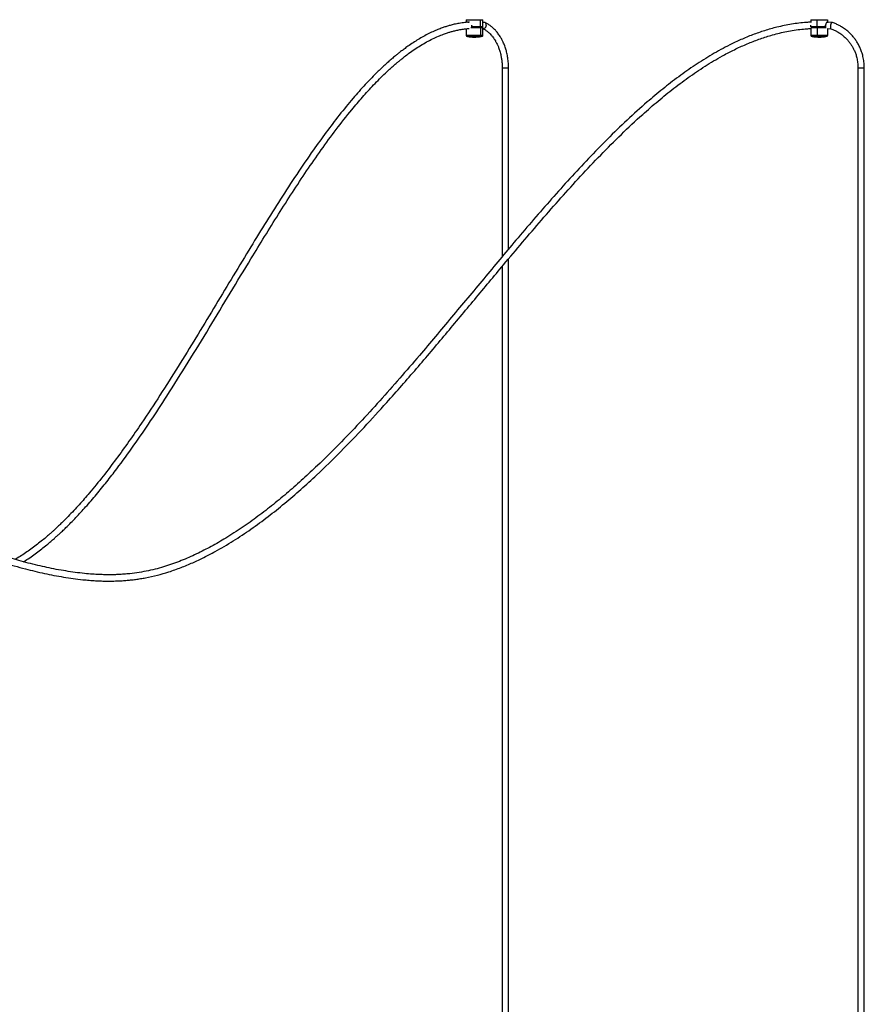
# Model space of a CAD drawing. Header units: millimetres. Extents: x 142 to 1148, y 353 to 845.
# Tile 33 of 139: x 689 to 769, y 446 to 539. Entities that reach past the tile are written whole.
import ezdxf

# ---------------------------------------------------------------- set-up
doc = ezdxf.new("R2010")
doc.units = ezdxf.units.MM

msp = doc.modelspace()

# ---------------------------------------------------------------- linework, layer by layer
at = {"color": 7, "linetype": 'Continuous', "lineweight": 25}
for p, q in [((730.999, 539.496), (730.999, 539.237)), ((732.365, 538.806), (732.365, 539.496)), ((732.599, 538.806), (732.599, 539.496)), ((763.648, 539.496), (763.648, 539.226)), ((764.241, 538.806), (764.241, 539.496)), ((765.248, 539.255), (765.248, 539.496)), ((730.999, 538.635), (730.999, 537.985)), ((731.24, 539.266), (731.272, 539.262)), ((731.554, 538.916), (731.547, 538.975)), ((731.547, 538.916), (731.547, 538.895)), ((731.547, 538.895), (731.547, 538.796)), ((731.554, 538.806), (731.554, 538.916)), ((731.665, 538.777), (731.665, 538.796)), ((732.373, 538.746), (732.373, 537.985)), ((732.441, 538.783), (732.443, 538.783)), ((732.738, 539.233), (732.599, 539.243)), ((732.599, 537.985), (732.599, 538.746)), ((732.599, 538.642), (732.627, 538.64)), ((763.648, 538.702), (763.648, 537.985)), ((763.666, 538.916), (763.665, 538.975)), ((763.666, 538.806), (763.666, 538.916)), ((764.252, 538.746), (764.252, 537.985)), ((764.847, 538.77), (764.879, 538.787)), ((765.037, 538.916), (765.041, 538.962)), ((765.042, 538.916), (765.042, 538.806)), ((765.044, 538.796), (765.044, 538.916)), ((765.659, 539.234), (765.186, 539.259)), ((765.216, 538.656), (765.545, 538.639)), ((765.248, 537.985), (765.248, 538.655)), ((734.419, 534.942), (734.419, 517.037)), ((735.019, 517.753), (735.019, 534.942)), ((768.117, 534.942), (768.117, 375.565)), ((768.717, 375.565), (768.717, 534.942)), ((735.019, 375.565), (735.019, 516.824)), ((734.419, 516.11), (734.419, 375.565))]:
    msp.add_line(p, q, dxfattribs=at)
at = {"color": 8, "linetype": 'Continuous', "lineweight": 25}
for p, q in [((734.419, 534.942), (734.933, 534.942)), ((734.933, 534.942), (735.019, 534.942)), ((768.117, 534.942), (768.342, 534.942)), ((768.342, 534.942), (768.717, 534.942))]:
    msp.add_line(p, q, dxfattribs=at)
at = {"color": 7, "linetype": 'Continuous', "lineweight": 25}
for points in [[(730.999, 539.496), (731.011, 539.496), (731.036, 539.496), (731.22, 539.496), (731.485, 539.496), (731.798, 539.496), (732.117, 539.496), (732.283, 539.496), (732.365, 539.496)], [(732.365, 539.496), (732.432, 539.496), (732.567, 539.496), (732.589, 539.496), (732.599, 539.496)], [(732.549, 538.796), (732.541, 538.796), (732.523, 538.796), (732.399, 538.796), (732.337, 538.796)], [(764.264, 538.796), (764.172, 538.796), (763.989, 538.796), (763.783, 538.796), (763.732, 538.796), (763.706, 538.796)]]:
    msp.add_open_spline(points, degree=3, dxfattribs=at)
for points, knots in [([(763.662, 539.496), (763.658, 539.496), (763.643, 539.496), (763.743, 539.496), (763.946, 539.496), (764.143, 539.496), (764.241, 539.496)], [0, 0, 0, 0, 0.099742, 0.399828, 0.699914, 1, 1, 1, 1]), ([(764.241, 539.496), (764.346, 539.496), (764.554, 539.496), (764.86, 539.496), (765.097, 539.496), (765.235, 539.496), (765.235, 539.496), (765.235, 539.496)], [0, 0, 0, 0, 0.214242, 0.428484, 0.642725, 0.856967, 1, 1, 1, 1]), ([(763.648, 539.258), (763.509, 539.252), (763.134, 539.235), (762.526, 539.171), (761.826, 539.073), (761.133, 538.944), (760.278, 538.751), (759.273, 538.468), (758.135, 538.07), (757.034, 537.616), (755.749, 537.009), (754.292, 536.213), (752.683, 535.2), (751.126, 534.101), (749.616, 532.931), (747.981, 531.562), (746.234, 529.981), (744.383, 528.183), (742.582, 526.332), (740.822, 524.438), (739.095, 522.511), (737.395, 520.559), (735.248, 518.041), (732.664, 514.947), (729.632, 511.291), (726.986, 508.138), (724.715, 505.499), (722.83, 503.365), (720.91, 501.266), (718.945, 499.213), (717.158, 497.446), (715.562, 495.957), (714.173, 494.728), (712.75, 493.544), (711.289, 492.411), (709.787, 491.34), (708.312, 490.389), (706.871, 489.556), (705.467, 488.839), (704.266, 488.31), (703.281, 487.934), (702.52, 487.677), (701.73, 487.448), (700.902, 487.251), (700.042, 487.091), (699.262, 486.989), (698.607, 486.93), (698.111, 486.9), (697.682, 486.885), (697.293, 486.879), (696.861, 486.881), (696.35, 486.893), (695.73, 486.925), (695.004, 486.983), (694.183, 487.073), (693.3, 487.197), (692.406, 487.349), (691.521, 487.522), (690.336, 487.781), (688.875, 488.15), (687.136, 488.657), (685.427, 489.218), (683.734, 489.83), (682.065, 490.5), (680.921, 490.973), (680.343, 491.249), (680.307, 491.266)], [0, 0, 0, 0, 0.004033, 0.010887, 0.017709, 0.024509, 0.031295, 0.043084, 0.054685, 0.06611, 0.077468, 0.095655, 0.113871, 0.132105, 0.150356, 0.168619, 0.193179, 0.217744, 0.24233, 0.266911, 0.291501, 0.316098, 0.340688, 0.385783, 0.430881, 0.475977, 0.503037, 0.53009, 0.557135, 0.584185, 0.61122, 0.628917, 0.646608, 0.664295, 0.681966, 0.699631, 0.717268, 0.732421, 0.747555, 0.76272, 0.770334, 0.778046, 0.78597, 0.794169, 0.802717, 0.811335, 0.816996, 0.821814, 0.825775, 0.829467, 0.833122, 0.838329, 0.844311, 0.851142, 0.85949, 0.868261, 0.877036, 0.885778, 0.894429, 0.912196, 0.929451, 0.946852, 0.96425, 0.981527, 0.998833, 1, 1, 1, 1]), ([(680.307, 490.62), (680.58, 490.495), (681.503, 490.07), (683.109, 489.429), (685.119, 488.684), (687.167, 488.015), (689.149, 487.452), (691.054, 486.997), (692.866, 486.647), (694.284, 486.451), (695.299, 486.356), (695.893, 486.315), (696.44, 486.29), (696.879, 486.281), (697.201, 486.28), (697.435, 486.281), (697.672, 486.286), (697.961, 486.294), (698.336, 486.312), (698.767, 486.341), (699.227, 486.384), (699.692, 486.44), (700.162, 486.509), (700.853, 486.629), (701.752, 486.829), (702.876, 487.155), (703.991, 487.553), (705.1, 488.017), (706.174, 488.523), (707.464, 489.198), (708.957, 490.077), (710.629, 491.19), (712.25, 492.384), (713.824, 493.645), (715.356, 494.963), (717.133, 496.589), (719.134, 498.545), (721.341, 500.845), (723.736, 503.469), (726.312, 506.419), (729.075, 509.688), (731.813, 512.98), (734.229, 515.888), (736.34, 518.399), (738.145, 520.511), (739.975, 522.601), (741.837, 524.66), (743.741, 526.677), (745.696, 528.64), (747.513, 530.343), (749.179, 531.794), (750.679, 533.009), (752.225, 534.157), (753.822, 535.225), (755.269, 536.073), (756.543, 536.727), (757.627, 537.219), (758.737, 537.653), (759.708, 537.969), (760.533, 538.192), (761.205, 538.347), (761.903, 538.478), (762.597, 538.575), (763.185, 538.637), (763.526, 538.652), (763.648, 538.658)], [0, 0, 0, 0, 0.008665, 0.029339, 0.049948, 0.070619, 0.091681, 0.109562, 0.127339, 0.145173, 0.151045, 0.156902, 0.162443, 0.166901, 0.169658, 0.171786, 0.173686, 0.176519, 0.180179, 0.184558, 0.189042, 0.193572, 0.198152, 0.202784, 0.213916, 0.224788, 0.236642, 0.248108, 0.259473, 0.270885, 0.290077, 0.309316, 0.328571, 0.347847, 0.367124, 0.38642, 0.416743, 0.447076, 0.477424, 0.518075, 0.558731, 0.59939, 0.64005, 0.666448, 0.692853, 0.719254, 0.745646, 0.772045, 0.798429, 0.824799, 0.84326, 0.861698, 0.880133, 0.89854, 0.916929, 0.928407, 0.939867, 0.951317, 0.962861, 0.969436, 0.976097, 0.98285, 0.990063, 0.996448, 1, 1, 1, 1]), ([(731.286, 539.26), (731.15, 539.251), (730.836, 539.23), (730.368, 539.158), (729.906, 539.065), (729.508, 538.964), (729.153, 538.86), (728.8, 538.743), (728.409, 538.597), (727.962, 538.41), (727.476, 538.181), (726.972, 537.916), (726.471, 537.626), (725.976, 537.314), (725.527, 537.007), (725.135, 536.723), (724.815, 536.481), (724.545, 536.268), (724.324, 536.089), (724.132, 535.929), (723.926, 535.754), (723.675, 535.536), (723.367, 535.26), (723.028, 534.946), (722.375, 534.321), (721.452, 533.37), (720.223, 531.982), (718.988, 530.471), (717.739, 528.831), (716.392, 526.961), (714.948, 524.844), (713.41, 522.479), (711.901, 520.077), (710.346, 517.542), (708.741, 514.884), (707.077, 512.113), (705.407, 509.349), (703.721, 506.605), (702.009, 503.894), (700.458, 501.537), (699.072, 499.527), (697.861, 497.849), (696.611, 496.207), (695.595, 494.958), (694.831, 494.068), (694.34, 493.513), (693.832, 492.959), (693.311, 492.411), (692.855, 491.951), (692.485, 491.591), (692.219, 491.339), (691.994, 491.13), (691.783, 490.938), (691.553, 490.732), (691.245, 490.464), (690.853, 490.135), (690.389, 489.763), (689.899, 489.392), (689.395, 489.035), (688.88, 488.696), (688.506, 488.462), (688.303, 488.349), (688.278, 488.335)], [0, 0, 0, 0, 0.007058, 0.01629, 0.024371, 0.031305, 0.037269, 0.043199, 0.050209, 0.05832, 0.0675, 0.07694, 0.086375, 0.095808, 0.105243, 0.11248, 0.11884, 0.124242, 0.128667, 0.13216, 0.135905, 0.141256, 0.147637, 0.154987, 0.162506, 0.188992, 0.214881, 0.245019, 0.274678, 0.304341, 0.344093, 0.383845, 0.423603, 0.463376, 0.508373, 0.553368, 0.598363, 0.64336, 0.688361, 0.733351, 0.763031, 0.792722, 0.822511, 0.852774, 0.863594, 0.874647, 0.885924, 0.897412, 0.908904, 0.915489, 0.921113, 0.925792, 0.929723, 0.934403, 0.940145, 0.948845, 0.958539, 0.968367, 0.978321, 0.988397, 0.998565, 1, 1, 1, 1]), ([(689.07, 488.113), (689.136, 488.153), (689.379, 488.301), (689.79, 488.579), (690.301, 488.943), (690.797, 489.321), (691.254, 489.687), (691.652, 490.022), (691.973, 490.303), (692.239, 490.541), (692.493, 490.774), (692.777, 491.041), (693.143, 491.393), (693.573, 491.822), (694.044, 492.309), (694.508, 492.807), (695.158, 493.526), (695.98, 494.481), (696.96, 495.688), (698.151, 497.231), (699.543, 499.144), (701.123, 501.45), (702.84, 504.076), (704.689, 507.023), (706.676, 510.283), (708.647, 513.562), (710.389, 516.457), (711.913, 518.952), (713.217, 521.05), (714.54, 523.124), (715.888, 525.164), (717.266, 527.16), (718.686, 529.102), (719.992, 530.765), (721.181, 532.168), (722.244, 533.334), (723.107, 534.199), (723.727, 534.777), (724.061, 535.076), (724.342, 535.32), (724.593, 535.533), (724.862, 535.753), (725.196, 536.017), (725.628, 536.343), (726.134, 536.699), (726.689, 537.058), (727.253, 537.388), (727.815, 537.681), (728.347, 537.924), (728.82, 538.113), (729.207, 538.248), (729.539, 538.349), (729.861, 538.436), (730.224, 538.52), (730.64, 538.593), (731.004, 538.643), (731.23, 538.656), (731.299, 538.66)], [0, 0, 0, 0, 0.0037907, 0.0140188, 0.0241188, 0.0340888, 0.0439093, 0.0519843, 0.0586647, 0.0639237, 0.0687114, 0.0747315, 0.0820361, 0.0922231, 0.1027048, 0.1130174, 0.1231532, 0.1465665, 0.1695236, 0.192199, 0.2324192, 0.2726459, 0.3128861, 0.366795, 0.4207141, 0.4746401, 0.5285688, 0.5635845, 0.5985986, 0.6336228, 0.6686282, 0.7036358, 0.7386388, 0.773792, 0.7972813, 0.8211997, 0.8456121, 0.8538015, 0.8609195, 0.8667837, 0.8714367, 0.8766144, 0.8834662, 0.891947, 0.9028742, 0.9138372, 0.9247922, 0.9357448, 0.9461164, 0.9549695, 0.9623352, 0.9676688, 0.9734143, 0.9800874, 0.9876853, 0.9962019, 1, 1, 1, 1]), ([(731.306, 539.261), (731.3, 539.264), (731.275, 539.274), (731.249, 539.278), (731.233, 539.276), (731.233, 539.276)], [0, 0, 0, 0, 0.258229, 0.99059, 1, 1, 1, 1]), ([(732.337, 538.796), (732.26, 538.796), (732.107, 538.796), (731.813, 538.796), (731.603, 538.796), (731.521, 538.796), (731.52, 538.796)], [0, 0, 0, 0, 0.332405, 0.664811, 0.997216, 1, 1, 1, 1]), ([(731.55, 538.916), (731.549, 538.916), (731.548, 538.916), (731.547, 538.916), (731.547, 538.916), (731.547, 538.916), (731.548, 538.916), (731.55, 538.916), (731.552, 538.916), (731.553, 538.916), (731.554, 538.916)], [0, 0, 0, 0, 0.1105841, 0.2326569, 0.3638007, 0.5, 0.6361993, 0.7673431, 0.8894159, 1, 1, 1, 1]), ([(731.554, 538.806), (731.553, 538.805), (731.552, 538.804), (731.55, 538.802), (731.548, 538.8), (731.547, 538.798), (731.547, 538.797), (731.547, 538.796), (731.547, 538.796), (731.547, 538.796)], [0, 0, 0, 0, 0.0886585, 0.2503747, 0.4993061, 0.6339507, 0.7498393, 0.8798441, 1, 1, 1, 1]), ([(731.547, 538.796), (731.608, 538.796), (731.738, 538.796), (731.952, 538.796), (732.171, 538.796), (732.367, 538.796), (732.508, 538.796), (732.583, 538.796), (732.583, 538.796), (732.583, 538.796)], [0, 0, 0, 0, 0.12643, 0.268526, 0.423393, 0.585535, 0.747678, 0.902544, 1, 1, 1, 1]), ([(732.365, 538.806), (732.303, 538.806), (732.181, 538.806), (731.96, 538.806), (731.746, 538.806), (731.615, 538.806), (731.554, 538.806)], [0, 0, 0, 0, 0.276233, 0.540395, 0.783299, 1, 1, 1, 1]), ([(732.337, 538.796), (732.337, 538.796), (732.337, 538.796), (732.338, 538.795), (732.339, 538.794), (732.345, 538.786), (732.356, 538.772), (732.366, 538.757), (732.372, 538.749), (732.373, 538.747), (732.373, 538.746), (732.373, 538.746), (732.373, 538.746), (732.373, 538.746)], [0, 0, 0, 0, 0.000985, 0.007162, 0.025279, 0.108918, 0.499994, 0.89107, 0.97471, 0.992826, 0.997539, 0.999015, 1, 1, 1, 1]), ([(732.599, 538.746), (732.599, 538.746), (732.599, 538.746), (732.599, 538.747), (732.598, 538.748), (732.59, 538.757), (732.575, 538.772), (732.561, 538.786), (732.552, 538.794), (732.55, 538.796), (732.55, 538.796), (732.549, 538.796), (732.549, 538.796)], [0, 0, 0, 0, 0.0054173, 0.012113, 0.0323114, 0.116338, 0.5005453, 0.8846595, 0.9684498, 0.9883722, 0.9948528, 1, 1, 1, 1]), ([(732.599, 538.641), (732.656, 538.614), (732.789, 538.548), (732.984, 538.411), (733.177, 538.248), (733.356, 538.067), (733.517, 537.874), (733.656, 537.679), (733.756, 537.519), (733.83, 537.389), (733.899, 537.259), (733.985, 537.081), (734.091, 536.828), (734.206, 536.49), (734.3, 536.119), (734.368, 535.734), (734.411, 535.353), (734.416, 535.083), (734.419, 534.942)], [0, 0, 0, 0, 0.054641, 0.129881, 0.19786, 0.258546, 0.32806, 0.385995, 0.433238, 0.461628, 0.490023, 0.533984, 0.594314, 0.67104, 0.764187, 0.835454, 0.914055, 1, 1, 1, 1]), ([(732.896, 538.939), (732.896, 538.938), (732.891, 538.904), (732.873, 538.836), (732.825, 538.747), (732.76, 538.681), (732.69, 538.643), (732.646, 538.644), (732.627, 538.645)], [0, 0, 0, 0, 0.004577, 0.212129, 0.419702, 0.626625, 0.832074, 1, 1, 1, 1]), ([(732.896, 538.939), (732.896, 538.939), (732.901, 538.973), (732.901, 539.041), (732.877, 539.13), (732.831, 539.196), (732.781, 539.23), (732.747, 539.23), (732.738, 539.23)], [0, 0, 0, 0, 0.005017, 0.232397, 0.459804, 0.686446, 0.911531, 1, 1, 1, 1]), ([(735.019, 534.942), (735.014, 535.132), (735.005, 535.485), (734.937, 535.99), (734.847, 536.417), (734.749, 536.756), (734.665, 536.999), (734.588, 537.195), (734.498, 537.403), (734.376, 537.647), (734.208, 537.937), (734.004, 538.229), (733.761, 538.517), (733.519, 538.75), (733.27, 538.946), (733.028, 539.104), (732.853, 539.188), (732.763, 539.232)], [0, 0, 0, 0, 0.100532, 0.186963, 0.272013, 0.336678, 0.380923, 0.41484, 0.455568, 0.50916, 0.572266, 0.651803, 0.723464, 0.805469, 0.865932, 0.931034, 1, 1, 1, 1]), ([(763.679, 538.916), (763.678, 538.916), (763.676, 538.916), (763.674, 538.916), (763.671, 538.916), (763.669, 538.916), (763.667, 538.916), (763.666, 538.916), (763.666, 538.916), (763.666, 538.916), (763.666, 538.916)], [0, 0, 0, 0, 0.1105841, 0.2326569, 0.3638007, 0.5, 0.6361993, 0.7673431, 0.8894159, 1, 1, 1, 1]), ([(764.241, 538.806), (764.165, 538.806), (764.016, 538.806), (763.842, 538.806), (763.721, 538.806), (763.684, 538.806), (763.666, 538.806)], [0, 0, 0, 0, 0.276233, 0.540395, 0.783299, 1, 1, 1, 1]), ([(765.042, 538.806), (764.996, 538.806), (764.899, 538.806), (764.706, 538.806), (764.478, 538.806), (764.321, 538.806), (764.241, 538.806)], [0, 0, 0, 0, 0.216701, 0.459605, 0.723767, 1, 1, 1, 1]), ([(764.264, 538.796), (764.264, 538.796), (764.264, 538.796), (764.264, 538.795), (764.264, 538.794), (764.262, 538.786), (764.258, 538.772), (764.255, 538.757), (764.253, 538.749), (764.252, 538.747), (764.252, 538.746), (764.252, 538.746), (764.252, 538.746), (764.252, 538.746)], [0, 0, 0, 0, 0.000985, 0.0071622, 0.0252787, 0.1089185, 0.4999942, 0.8910699, 0.9747097, 0.9928263, 0.9975388, 0.999015, 1, 1, 1, 1]), ([(764.263, 538.796), (764.337, 538.796), (764.487, 538.796), (764.709, 538.796), (764.9, 538.796), (764.996, 538.796), (765.041, 538.796)], [0, 0, 0, 0, 0.260932, 0.531265, 0.779306, 1, 1, 1, 1]), ([(765.044, 538.796), (764.978, 538.796), (764.844, 538.796), (764.557, 538.796), (764.362, 538.796), (764.264, 538.796)], [0, 0, 0, 0, 0.327019, 0.663509, 1, 1, 1, 1]), ([(764.879, 538.787), (764.838, 538.785), (764.753, 538.783), (764.601, 538.779), (764.44, 538.775), (764.334, 538.772), (764.282, 538.771)], [0, 0, 0, 0, 0.24779, 0.497793, 0.751154, 1, 1, 1, 1]), ([(765.042, 538.916), (765.042, 538.916), (765.043, 538.916), (765.044, 538.916), (765.045, 538.916), (765.044, 538.916), (765.043, 538.916), (765.041, 538.916), (765.039, 538.916), (765.038, 538.916), (765.037, 538.916)], [0, 0, 0, 0, 0.1105841, 0.2326569, 0.3638007, 0.5, 0.6361993, 0.7673431, 0.8894159, 1, 1, 1, 1]), ([(765.221, 539.276), (765.221, 539.276), (765.216, 539.278), (765.2, 539.27), (765.164, 539.244), (765.112, 539.177), (765.067, 539.078), (765.045, 538.988), (765.043, 538.94), (765.042, 538.916)], [0, 0, 0, 0, 0.003328, 0.128422, 0.254191, 0.503187, 0.751438, 0.876023, 1, 1, 1, 1]), ([(765.167, 539.241), (765.175, 539.247), (765.192, 539.261), (765.206, 539.268), (765.211, 539.266), (765.211, 539.266)], [0, 0, 0, 0, 0.474992, 0.996336, 1, 1, 1, 1]), ([(765.527, 538.939), (765.527, 538.938), (765.521, 538.904), (765.511, 538.836), (765.507, 538.747), (765.514, 538.682), (765.526, 538.647), (765.537, 538.647), (765.54, 538.647)], [0, 0, 0, 0, 0.00506, 0.234484, 0.463933, 0.692662, 0.919763, 1, 1, 1, 1]), ([(765.527, 538.939), (765.527, 538.939), (765.534, 538.973), (765.55, 539.041), (765.579, 539.13), (765.612, 539.196), (765.642, 539.235), (765.657, 539.233), (765.664, 539.232)], [0, 0, 0, 0, 0.004541, 0.210355, 0.416192, 0.621337, 0.825074, 1, 1, 1, 1]), ([(765.538, 538.641), (765.606, 538.617), (765.767, 538.561), (766.005, 538.45), (766.281, 538.297), (766.555, 538.112), (766.838, 537.879), (767.082, 537.636), (767.296, 537.38), (767.476, 537.127), (767.637, 536.857), (767.782, 536.562), (767.912, 536.232), (768.02, 535.854), (768.101, 535.418), (768.112, 535.106), (768.117, 534.942)], [0, 0, 0, 0, 0.046015, 0.10808, 0.166149, 0.24574, 0.316339, 0.39646, 0.46151, 0.524493, 0.589581, 0.656776, 0.727867, 0.808557, 0.89927, 1, 1, 1, 1]), ([(768.717, 534.942), (768.711, 535.131), (768.698, 535.49), (768.605, 535.993), (768.48, 536.428), (768.33, 536.808), (768.163, 537.147), (767.977, 537.458), (767.769, 537.75), (767.522, 538.045), (767.24, 538.326), (766.912, 538.595), (766.595, 538.809), (766.275, 538.986), (765.967, 539.129), (765.748, 539.205), (765.635, 539.244)], [0, 0, 0, 0, 0.099081, 0.188203, 0.267359, 0.337015, 0.402886, 0.46666, 0.528339, 0.592119, 0.670716, 0.739976, 0.818068, 0.875053, 0.935968, 1, 1, 1, 1]), ([(730.999, 537.985), (730.999, 537.985), (730.999, 537.985), (731, 537.984), (731.001, 537.982), (731.007, 537.974), (731.018, 537.96), (731.029, 537.946), (731.036, 537.938), (731.037, 537.937), (731.038, 537.936), (731.038, 537.936), (731.038, 537.936)], [0, 0, 0, 0, 0.002502, 0.007308, 0.025648, 0.109665, 0.5, 0.890335, 0.974352, 0.992692, 0.997498, 1, 1, 1, 1]), ([(731.04, 537.939), (731.075, 537.93), (731.212, 537.893), (731.458, 537.86), (731.777, 537.84), (732.097, 537.855), (732.359, 537.888), (732.511, 537.927), (732.558, 537.94)], [0, 0, 0, 0, 0.070089, 0.276996, 0.48492, 0.69383, 0.903741, 1, 1, 1, 1]), ([(732.346, 537.936), (732.346, 537.936), (732.346, 537.936), (732.346, 537.937), (732.347, 537.938), (732.352, 537.946), (732.36, 537.96), (732.368, 537.974), (732.372, 537.982), (732.373, 537.984), (732.373, 537.985), (732.373, 537.985), (732.373, 537.985)], [0, 0, 0, 0, 0.002502, 0.007307, 0.025648, 0.109665, 0.5, 0.890335, 0.974352, 0.992693, 0.997498, 1, 1, 1, 1]), ([(732.561, 537.936), (732.561, 537.936), (732.561, 537.936), (732.562, 537.937), (732.563, 537.938), (732.57, 537.946), (732.581, 537.96), (732.592, 537.974), (732.598, 537.982), (732.599, 537.984), (732.599, 537.985), (732.599, 537.985), (732.599, 537.985)], [0, 0, 0, 0, 0.002502, 0.007308, 0.025648, 0.109665, 0.5, 0.890335, 0.974352, 0.992692, 0.997498, 1, 1, 1, 1]), ([(763.648, 537.985), (763.648, 537.985), (763.648, 537.985), (763.649, 537.984), (763.65, 537.982), (763.656, 537.974), (763.667, 537.96), (763.678, 537.946), (763.685, 537.938), (763.686, 537.937), (763.687, 537.936), (763.687, 537.936), (763.687, 537.936)], [0, 0, 0, 0, 0.002503, 0.007309, 0.02565, 0.109667, 0.500001, 0.890334, 0.974351, 0.992691, 0.997497, 1, 1, 1, 1]), ([(763.699, 537.933), (763.7, 537.933), (763.8, 537.904), (764.009, 537.873), (764.324, 537.842), (764.644, 537.847), (764.937, 537.876), (765.119, 537.918), (765.196, 537.936)], [0, 0, 0, 0, 0.000449, 0.208046, 0.417515, 0.628866, 0.842151, 1, 1, 1, 1]), ([(764.262, 537.936), (764.262, 537.936), (764.262, 537.936), (764.261, 537.937), (764.261, 537.938), (764.259, 537.946), (764.257, 537.96), (764.254, 537.974), (764.253, 537.982), (764.252, 537.984), (764.252, 537.985), (764.252, 537.985), (764.252, 537.985)], [0, 0, 0, 0, 0.002502, 0.007307, 0.025648, 0.109665, 0.5, 0.890335, 0.974352, 0.992693, 0.997498, 1, 1, 1, 1]), ([(765.21, 537.936), (765.21, 537.936), (765.21, 537.936), (765.211, 537.937), (765.212, 537.938), (765.219, 537.946), (765.23, 537.96), (765.241, 537.974), (765.247, 537.982), (765.248, 537.984), (765.248, 537.985), (765.248, 537.985), (765.248, 537.985)], [0, 0, 0, 0, 0.002503, 0.007309, 0.025649, 0.109666, 0.499999, 0.890333, 0.97435, 0.992691, 0.997497, 1, 1, 1, 1])]:
    msp.add_open_spline(points, degree=3, knots=knots, dxfattribs=at)
at = {"color": 8, "linetype": 'Continuous', "lineweight": 25}
for points, knots in [([(731.233, 539.276), (731.216, 539.275), (731.184, 539.272), (731.157, 539.256), (731.144, 539.249)], [0, 0, 0, 0, 0.5048471, 1, 1, 1, 1]), ([(731.179, 539.251), (731.184, 539.254), (731.202, 539.264), (731.224, 539.265), (731.24, 539.266)], [0, 0, 0, 0, 0.272431, 1, 1, 1, 1]), ([(731.458, 538.746), (731.473, 538.746), (731.574, 538.746), (731.813, 538.746), (732.127, 538.746), (732.291, 538.746), (732.373, 538.746)], [0, 0, 0, 0, 0.0551728, 0.3701152, 0.6850576, 1, 1, 1, 1]), ([(732.594, 538.806), (732.593, 538.806), (732.591, 538.806), (732.518, 538.806), (732.417, 538.806), (732.365, 538.806)], [0, 0, 0, 0, 0.244685, 0.613907, 1, 1, 1, 1]), ([(732.373, 538.746), (732.439, 538.746), (732.569, 538.746), (732.588, 538.746), (732.597, 538.746)], [0, 0, 0, 0, 0.509009, 1, 1, 1, 1]), ([(763.661, 538.746), (763.659, 538.746), (763.647, 538.746), (763.75, 538.746), (763.955, 538.746), (764.153, 538.746), (764.252, 538.746)], [0, 0, 0, 0, 0.083532, 0.389021, 0.694511, 1, 1, 1, 1]), ([(764.252, 538.746), (764.357, 538.746), (764.567, 538.746), (764.863, 538.746), (765.055, 538.746), (765.104, 538.746), (765.11, 538.746)], [0, 0, 0, 0, 0.317341, 0.634683, 0.952024, 1, 1, 1, 1]), ([(765.211, 539.266), (765.217, 539.264), (765.227, 539.261), (765.236, 539.242), (765.235, 539.213), (765.235, 539.199)], [0, 0, 0, 0, 0.325042, 0.652008, 1, 1, 1, 1]), ([(765.246, 539.204), (765.247, 539.22), (765.248, 539.251), (765.238, 539.271), (765.227, 539.274), (765.221, 539.276)], [0, 0, 0, 0, 0.3612539, 0.6845127, 1, 1, 1, 1]), ([(732.373, 537.985), (732.291, 537.985), (732.128, 537.985), (731.81, 537.985), (731.497, 537.985), (731.225, 537.985), (731.054, 537.985), (730.981, 537.985), (731.001, 537.985), (731.002, 537.985)], [0, 0, 0, 0, 0.165687, 0.331374, 0.497062, 0.662749, 0.828436, 0.994123, 1, 1, 1, 1]), ([(731.04, 537.936), (731.039, 537.936), (731.02, 537.936), (731.09, 537.936), (731.252, 537.936), (731.511, 537.936), (731.808, 537.936), (732.111, 537.936), (732.266, 537.936), (732.346, 537.936)], [0, 0, 0, 0, 0.005847, 0.171554, 0.337261, 0.502967, 0.668674, 0.831612, 1, 1, 1, 1]), ([(732.346, 537.936), (732.41, 537.936), (732.533, 537.936), (732.551, 537.936), (732.559, 537.936)], [0, 0, 0, 0, 0.517806, 1, 1, 1, 1]), ([(732.597, 537.985), (732.588, 537.985), (732.569, 537.985), (732.439, 537.985), (732.373, 537.985)], [0, 0, 0, 0, 0.490973, 1, 1, 1, 1]), ([(764.252, 537.985), (764.153, 537.985), (763.955, 537.985), (763.749, 537.985), (763.645, 537.985), (763.659, 537.985), (763.663, 537.985)], [0, 0, 0, 0, 0.296894, 0.593789, 0.890683, 1, 1, 1, 1]), ([(763.7, 537.936), (763.697, 537.936), (763.683, 537.936), (763.782, 537.936), (763.977, 537.936), (764.166, 537.936), (764.262, 537.936)], [0, 0, 0, 0, 0.109984, 0.406708, 0.698475, 1, 1, 1, 1]), ([(765.234, 537.985), (765.235, 537.985), (765.237, 537.985), (765.103, 537.985), (764.87, 537.985), (764.565, 537.985), (764.357, 537.985), (764.252, 537.985)], [0, 0, 0, 0, 0.136404, 0.352303, 0.568202, 0.784101, 1, 1, 1, 1]), ([(764.262, 537.936), (764.363, 537.936), (764.562, 537.936), (764.851, 537.936), (765.072, 537.936), (765.2, 537.936), (765.197, 537.936), (765.196, 537.936)], [0, 0, 0, 0, 0.219421, 0.431702, 0.647609, 0.863516, 1, 1, 1, 1])]:
    msp.add_open_spline(points, degree=3, knots=knots, dxfattribs=at)

doc.saveas('drawing.dxf')
